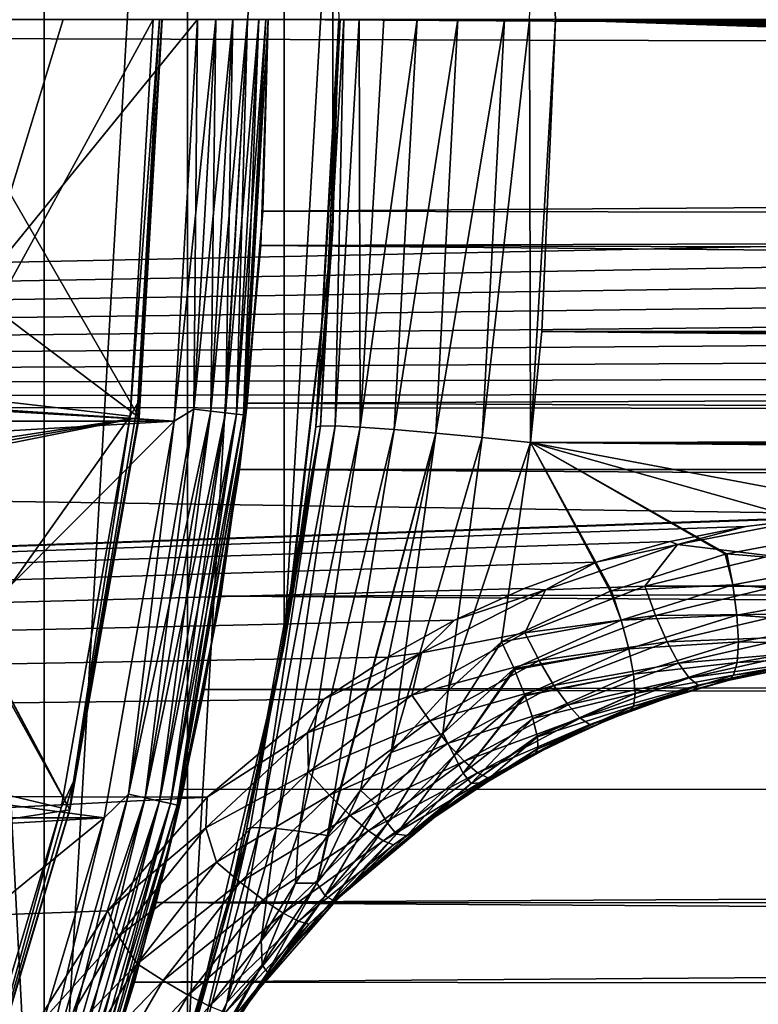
# Model space of a CAD drawing. Header units: metres. Extents: x -26 to 232, y -26 to 26.
# Tile 32 of 55: x 23.24 to 28.47, y -6.97 to 0. Entities that reach past the tile are written whole.
import ezdxf

# ---------------------------------------------------------------- set-up
doc = ezdxf.new("R2010")
doc.units = ezdxf.units.M
doc.layers.add('solid_TOP_LEVER_10_541_022_SW0001', color=7, linetype='CONTINUOUS')

msp = doc.modelspace()

# ---------------------------------------------------------------- linework, layer by layer
at = {"layer": 'solid_TOP_LEVER_10_541_022_SW0001'}
for points in [[(23.414516, 10.100019, 160), (23.414537, -10.099971, 160), (22.889906, 0, 160)], [(23.414516, 10.100019, 160), (24.428711, 7.313555, 160), (23.414537, -10.099971, 160)], [(24.428711, 7.313555, 160), (24.428724, -7.31351, 160), (23.414537, -10.099971, 160)], [(24.428711, 7.313555, 160), (25.112595, 4.428049, 160), (24.428724, -7.31351, 160)], [(25.112595, 4.428049, 160), (25.112604, -4.427989, 160), (24.428724, -7.31351, 160)], [(25.112595, 4.428049, 160), (25.456856, 1.482733, 160), (25.112604, -4.427989, 160)], [(26.937786, 2.205981, 171.563477), (27.033136, -0.001444, 171.537003), (26.850119, -0.000074, 171.483749)], [(93.309105, -0.000147, 187.448456), (27.033136, -0.001444, 171.537003), (26.937786, 2.205981, 171.563477)], [(25.456856, 1.482733, 160), (25.45686, -1.482681, 160), (25.112604, -4.427989, 160)], [(25.5, -0.000072, 169.592422), (25.45686, -1.482681, 160), (25.456856, 1.482733, 160)], [(24.334629, -2.841793), (-24.334637, -2.841726), (-24.5, 0)], [(24.5, 0), (24.334629, -2.841793), (-24.5, 0)], [(22.296558, -2.70728, 157.800003), (24.5, 0, 157.800003), (22.460318, 0, 157.800003)], [(22.406631, -1.55203, 158), (22.460318, 0, 158), (24.08601, -2.815435, 158)], [(22.460318, 0, 158), (24.25, 0, 158), (24.08601, -2.815435, 158)], [(23.54978, -0.000003, 159.202255), (22.889906, 0, 160), (22.735134, -2.657342, 160)], [(23.414537, -10.099971, 160), (22.735134, -2.657342, 160), (22.889906, 0, 160)], [(24.229994, 0, 158.302322), (24.18577, -0.000218, 158.38533), (24.022274, -2.807752, 158.3853)], [(24.077641, -2.712898, 158.302322), (24.229994, 0, 158.302322), (24.022274, -2.807752, 158.3853)], [(24.077641, -2.712898, 158.302322), (24.246338, 0, 158.209763), (24.229994, 0, 158.302322)], [(24.082394, -2.814828, 158.209763), (24.246338, 0, 158.209763), (24.077641, -2.712898, 158.302322)], [(24.082394, -2.814828, 158.209763), (24.08601, -2.815435, 158), (24.25, 0, 158)], [(24.082394, -2.814828, 158.209763), (24.25, 0, 158), (24.246338, 0, 158.209763)], [(24.334637, -2.841734, 157.800003), (24.628904, 0, 157.783096), (24.5, 0, 157.800003)], [(24.474043, -2.757562, 157.783096), (24.628904, 0, 157.783096), (24.334637, -2.841734, 157.800003)], [(24.474043, -2.757562, 157.783096), (24.74966, 0, 157.733215), (24.628904, 0, 157.783096)], [(24.59404, -2.771083, 157.733215), (24.74966, 0, 157.733215), (24.474043, -2.757562, 157.783096)], [(24.62941, 0, 0.017037), (24.474545, -2.757619, 0.017037), (24.5, 0)], [(24.59449, -2.771133, 0.067053), (24.474545, -2.757619, 0.017037), (24.62941, 0, 0.017037)], [(24.59404, -2.771083, 157.733215), (24.853369, 0, 157.653732), (24.74966, 0, 157.733215)], [(24.697096, -2.782694, 157.653732), (24.853369, 0, 157.653732), (24.59404, -2.771083, 157.733215)], [(24.59449, -2.771133, 0.067053), (24.62941, 0, 0.017037), (24.750113, 0, 0.067053)], [(24.59449, -2.771133, 0.067053), (24.750113, 0, 0.067053), (24.697464, -2.782736, 0.146632)], [(24.697096, -2.782694, 157.653732), (24.932947, 0, 157.55011), (24.853369, 0, 157.653732)], [(24.776175, -2.791604, 157.55011), (24.932947, 0, 157.55011), (24.697096, -2.782694, 157.653732)], [(24.697464, -2.782736, 0.146632), (24.853739, 0, 0.146632), (24.776434, -2.791634, 0.25034)], [(24.750113, 0, 0.067053), (24.853739, 0, 0.146632), (24.697464, -2.782736, 0.146632)], [(24.776175, -2.791604, 157.55011), (24.982964, 0, 157.429413), (24.932947, 0, 157.55011)], [(24.776175, -2.791604, 157.55011), (24.825876, -2.797204, 157.429413), (24.982964, 0, 157.429413)], [(24.776434, -2.791634, 0.25034), (24.933208, 0, 0.25034), (24.82601, -2.79722, 0.371096)], [(24.853739, 0, 0.146632), (24.933208, 0, 0.25034), (24.776434, -2.791634, 0.25034)], [(24.825876, -2.797204, 157.429413), (25, 0, 157.300003), (24.982964, 0, 157.429413)], [(24.830959, -2.902322, 157.300003), (25, 0, 157.300003), (24.825876, -2.797204, 157.429413)], [(24.82601, -2.79722, 0.371096), (24.983099, 0, 0.371096), (24.830959, -2.902322, 0.5)], [(24.933208, 0, 0.25034), (24.983099, 0, 0.371096), (24.82601, -2.79722, 0.371096)], [(24.983099, 0, 0.371096), (25, 0, 0.5), (24.830959, -2.902322, 0.5)], [(24.948833, -1.598662, 90.285957), (24.830959, -2.902322, 0.5), (25, 0, 0.5)], [(24.830959, -2.902322, 157.300003), (25, 0, 119.192596), (25, 0, 157.300003)], [(24.948833, -1.598662, 90.285957), (25, 0, 0.5), (25, 0, 90.204865)], [(223.910614, 0, 172.49054), (25, 0, 119.192596), (24.96323, -1.355424, 119.114655)], [(223.941605, -1.827376, 172.374847), (223.910614, 0, 172.49054), (24.96323, -1.355424, 119.114655)], [(201.006302, -1.059538, 137.407181), (25, 0, 90.204865), (200.972366, 0, 137.356522)], [(90.25975, -0.323774, 200.085724), (90.259781, -0.000338, 200.085739), (-24.733442, -0.001404, 172.478348)], [(90.25975, -0.323774, 200.085724), (-24.733442, -0.001404, 172.478348), (-24.583258, -2.711109, 172.510925)], [(22.296558, -2.70728, 157.800003), (24.334637, -2.841734, 157.800003), (24.5, 0, 157.800003)], [(24.18577, -0.000218, 158.38533), (23.54978, -0.000003, 159.202255), (22.735134, -2.657342, 160)], [(24.022274, -2.807752, 158.3853), (24.18577, -0.000218, 158.38533), (22.735134, -2.657342, 160)], [(24.474545, -2.757619, 0.017037), (24.334629, -2.841793), (24.5, 0)], [(24.96323, -1.355424, 119.114655), (25, 0, 119.192596), (24.830959, -2.902322, 157.300003)], [(201.006302, -1.059538, 137.407181), (24.948833, -1.598662, 90.285957), (25, 0, 90.204865)], [(25.409506, -2.146397, 169.621124), (25.5, -0.000072, 169.592422), (25.336489, -2.883121, 169.644302)], [(25.509087, -0.000072, 169.782776), (25.336489, -2.883121, 169.644302), (25.5, -0.000072, 169.592422)], [(25.370157, -2.876513, 170.004486), (25.336489, -2.883121, 169.644302), (25.509087, -0.000072, 169.782776)], [(25.370157, -2.876513, 170.004486), (25.509087, -0.000072, 169.782776), (25.536268, -0.000072, 169.971451)], [(25.370157, -2.876513, 170.004486), (25.536268, -0.000072, 169.971451), (25.474064, -2.876161, 170.368683)], [(25.409506, -2.146397, 169.621124), (25.45686, -1.482681, 160), (25.5, -0.000072, 169.592422)], [(25.474064, -2.876161, 170.368683), (25.536268, -0.000072, 169.971451), (25.643747, -0.000072, 170.336823)], [(25.474064, -2.876161, 170.368683), (25.643747, -0.000072, 170.336823), (25.650173, -2.884587, 170.716232)], [(25.650173, -2.884587, 170.716232), (25.643747, -0.000072, 170.336823), (25.818541, -0.000072, 170.675201)], [(25.650173, -2.884587, 170.716232), (25.818541, -0.000072, 170.675201), (26.054258, -0.000072, 170.974258)], [(25.650173, -2.884587, 170.716232), (26.054258, -0.000072, 170.974258), (25.892504, -2.901819, 171.025909)], [(25.892504, -2.901819, 171.025909), (26.054258, -0.000072, 170.974258), (26.34268, -0.000073, 171.223419)], [(25.892504, -2.901819, 171.025909), (26.34268, -0.000073, 171.223419), (26.187262, -2.926881, 171.279968)], [(26.187262, -2.926881, 171.279968), (26.34268, -0.000073, 171.223419), (26.673077, -0.000074, 171.41333)], [(26.187262, -2.926881, 171.279968), (26.673077, -0.000074, 171.41333), (26.515371, -2.957967, 171.467438)], [(26.515371, -2.957967, 171.467438), (26.673077, -0.000074, 171.41333), (26.850119, -0.000074, 171.483749)], [(26.515371, -2.957967, 171.467438), (26.850119, -0.000074, 171.483749), (26.857475, -2.992172, 171.585678)], [(26.857475, -2.992172, 171.585678), (26.850119, -0.000074, 171.483749), (27.033136, -0.001444, 171.537003)], [(26.937725, -2.206724, 171.563492), (26.857475, -2.992172, 171.585678), (27.033136, -0.001444, 171.537003)], [(92.598, -2.169389, 187.32547), (26.937725, -2.206724, 171.563492), (27.033136, -0.001444, 171.537003)], [(93.293953, -0.33357, 187.445953), (27.033136, -0.001444, 171.537003), (93.309105, -0.000147, 187.448456)], [(93.248718, -0.664002, 187.438431), (27.033136, -0.001444, 171.537003), (93.293953, -0.33357, 187.445953)], [(93.173851, -0.988355, 187.425888), (27.033136, -0.001444, 171.537003), (93.248718, -0.664002, 187.438431)], [(93.070229, -1.303627, 187.40834), (27.033136, -0.001444, 171.537003), (93.173851, -0.988355, 187.425888)], [(92.938797, -1.607295, 187.385757), (27.033136, -0.001444, 171.537003), (93.070229, -1.303627, 187.40834)], [(92.78083, -1.896793, 187.358124), (27.033136, -0.001444, 171.537003), (92.938797, -1.607295, 187.385757)], [(92.598, -2.169389, 187.32547), (27.033136, -0.001444, 171.537003), (92.78083, -1.896793, 187.358124)], [(90.216255, -0.644567, 200.075134), (90.25975, -0.323774, 200.085724), (-24.583258, -2.711109, 172.510925)], [(90.144081, -0.960171, 200.057571), (90.216255, -0.644567, 200.075134), (-24.583258, -2.711109, 172.510925)], [(90.043953, -1.26742, 200.033203), (90.144081, -0.960171, 200.057571), (-24.583258, -2.711109, 172.510925)], [(201.109161, -2.120306, 137.560364), (24.948833, -1.598662, 90.285957), (201.006302, -1.059538, 137.407181)], [(89.916977, -1.563189, 200.002319), (90.043953, -1.26742, 200.033203), (-24.583258, -2.711109, 172.510925)], [(24.852201, -2.71443, 118.87796), (24.96323, -1.355424, 119.114655), (24.830959, -2.902322, 157.300003)], [(223.941605, -1.827376, 172.374847), (24.96323, -1.355424, 119.114655), (24.852201, -2.71443, 118.87796)], [(25.136684, -4.289187, 169.707275), (25.112604, -4.427989, 160), (25.45686, -1.482681, 160)], [(25.336489, -2.883121, 169.644302), (25.136684, -4.289187, 169.707275), (25.45686, -1.482681, 160)], [(25.409506, -2.146397, 169.621124), (25.336489, -2.883121, 169.644302), (25.45686, -1.482681, 160)], [(89.764145, -1.845502, 199.965179), (89.916977, -1.563189, 200.002319), (-24.583258, -2.711109, 172.510925)], [(22.245825, -3.096637, 158), (22.406631, -1.55203, 158), (24.08601, -2.815435, 158)], [(24.948833, -1.598662, 90.285957), (24.796429, -3.183888, 90.530106), (24.830959, -2.902322, 0.5)], [(201.283813, -3.182678, 137.819458), (24.796429, -3.183888, 90.530106), (24.948833, -1.598662, 90.285957)], [(201.283813, -3.182678, 137.819458), (24.948833, -1.598662, 90.285957), (201.109161, -2.120306, 137.560364)], [(89.586502, -2.112373, 199.922028), (89.764145, -1.845502, 199.965179), (-24.583258, -2.711109, 172.510925)], [(224.034073, -3.623476, 172.029739), (223.941605, -1.827376, 172.374847), (24.852201, -2.71443, 118.87796)], [(89.385521, -2.361412, 199.873245), (89.586502, -2.112373, 199.922028), (-24.583258, -2.711109, 172.510925)], [(91.91951, -2.863663, 187.198044), (26.857475, -2.992172, 171.585678), (26.937725, -2.206724, 171.563492)], [(92.39222, -2.422651, 187.287872), (26.937725, -2.206724, 171.563492), (92.598, -2.169389, 187.32547)], [(92.165337, -2.65472, 187.245361), (26.937725, -2.206724, 171.563492), (92.39222, -2.422651, 187.287872)], [(91.91951, -2.863663, 187.198044), (26.937725, -2.206724, 171.563492), (92.165337, -2.65472, 187.245361)], [(89.16304, -2.590314, 199.81929), (89.385521, -2.361412, 199.873245), (-24.583258, -2.711109, 172.510925)], [(88.92099, -2.797037, 199.760651), (89.16304, -2.590314, 199.81929), (-24.583258, -2.711109, 172.510925)], [(29.46504, -3.503232, 185.484436), (-24.583258, -2.711109, 172.510925), (-24.134403, -5.389575, 172.608383)], [(88.92099, -2.797037, 199.760651), (-24.583258, -2.711109, 172.510925), (29.46504, -3.503232, 185.484436)], [(22.296558, -2.70728, 157.800003), (21.807659, -5.37512, 157.800003), (24.334637, -2.841734, 157.800003)], [(23.414537, -10.099971, 160), (22.083633, -12.750022, 160), (22.735134, -2.657342, 160)], [(24.022274, -2.807752, 158.3853), (22.735134, -2.657342, 160), (22.272903, -5.278783, 160)], [(24.077641, -2.712898, 158.302322), (24.022274, -2.807752, 158.3853), (23.622498, -5.391681, 158.302322)], [(24.082394, -2.814828, 158.209763), (24.077641, -2.712898, 158.302322), (23.622498, -5.391681, 158.302322)], [(24.664825, -4.079998, 118.473656), (24.852201, -2.71443, 118.87796), (24.830959, -2.902322, 157.300003)], [(224.034073, -3.623476, 172.029739), (24.852201, -2.71443, 118.87796), (24.664825, -4.079998, 118.473656)], [(24.011406, -5.480447, 157.783096), (24.474043, -2.757562, 157.783096), (24.334637, -2.841734, 157.800003)], [(24.59404, -2.771083, 157.733215), (24.474043, -2.757562, 157.783096), (24.011406, -5.480447, 157.783096)], [(24.129135, -5.507318, 157.733215), (24.59404, -2.771083, 157.733215), (24.011406, -5.480447, 157.783096)], [(24.474545, -2.757619, 0.017037), (24.011898, -5.480559, 0.017037), (24.334629, -2.841793)], [(24.129576, -5.507418, 0.067053), (24.011898, -5.480559, 0.017037), (24.474545, -2.757619, 0.017037)], [(24.697096, -2.782694, 157.653732), (24.59404, -2.771083, 157.733215), (24.129135, -5.507318, 157.733215)], [(24.230242, -5.530395, 157.653732), (24.697096, -2.782694, 157.653732), (24.129135, -5.507318, 157.733215)], [(24.129576, -5.507418, 0.067053), (24.474545, -2.757619, 0.017037), (24.59449, -2.771133, 0.067053)], [(24.129576, -5.507418, 0.067053), (24.59449, -2.771133, 0.067053), (24.230604, -5.530477, 0.146632)], [(24.776175, -2.791604, 157.55011), (24.697096, -2.782694, 157.653732), (24.230242, -5.530395, 157.653732)], [(24.59449, -2.771133, 0.067053), (24.697464, -2.782736, 0.146632), (24.230604, -5.530477, 0.146632)], [(24.230604, -5.530477, 0.146632), (24.697464, -2.782736, 0.146632), (24.308081, -5.548161, 0.25034)], [(24.697464, -2.782736, 0.146632), (24.776434, -2.791634, 0.25034), (24.308081, -5.548161, 0.25034)], [(24.334629, -2.841793), (-23.840124, -5.647869), (-24.334637, -2.841726)], [(24.334629, -2.841793), (23.840109, -5.647933), (-23.840124, -5.647869)], [(21.807659, -5.37512, 157.800003), (23.840084, -5.648039, 157.800003), (24.334637, -2.841734, 157.800003)], [(22.281727, -3.132652, 158), (22.245825, -3.096637, 158), (24.08601, -2.815435, 158)], [(23.533901, -5.577506, 158.3853), (24.022274, -2.807752, 158.3853), (22.272903, -5.278783, 160)], [(22.309059, -3.170802, 158), (22.281727, -3.132652, 158), (24.08601, -2.815435, 158)], [(22.309059, -3.170802, 158), (24.08601, -2.815435, 158), (23.596279, -5.592676, 158)], [(23.622498, -5.391681, 158.302322), (24.022274, -2.807752, 158.3853), (23.533901, -5.577506, 158.3853)], [(23.592775, -5.591589, 158.209763), (24.08601, -2.815435, 158), (24.082394, -2.814828, 158.209763)], [(23.592775, -5.591589, 158.209763), (24.082394, -2.814828, 158.209763), (23.622498, -5.391681, 158.302322)], [(23.592775, -5.591589, 158.209763), (23.596279, -5.592676, 158), (24.08601, -2.815435, 158)], [(24.011406, -5.480447, 157.783096), (24.334637, -2.841734, 157.800003), (23.840084, -5.648039, 157.800003)], [(24.011898, -5.480559, 0.017037), (23.840109, -5.647933), (24.334629, -2.841793)], [(24.307827, -5.548103, 157.55011), (24.776175, -2.791604, 157.55011), (24.230242, -5.530395, 157.653732)], [(24.307827, -5.548103, 157.55011), (24.825876, -2.797204, 157.429413), (24.776175, -2.791604, 157.55011)], [(24.307827, -5.548103, 157.55011), (24.356588, -5.559232, 157.429413), (24.825876, -2.797204, 157.429413)], [(24.308081, -5.548161, 0.25034), (24.776434, -2.791634, 0.25034), (24.35672, -5.559262, 0.371096)], [(24.830959, -2.902322, 157.300003), (24.825876, -2.797204, 157.429413), (24.356588, -5.559232, 157.429413)], [(24.776434, -2.791634, 0.25034), (24.82601, -2.79722, 0.371096), (24.35672, -5.559262, 0.371096)], [(24.35672, -5.559262, 0.371096), (24.82601, -2.79722, 0.371096), (24.830959, -2.902322, 0.5)], [(24.35672, -5.559262, 0.371096), (24.830959, -2.902322, 0.5), (24.326122, -5.765396, 0.5)], [(24.546564, -4.739856, 90.939308), (24.326122, -5.765396, 0.5), (24.830959, -2.902322, 0.5)], [(24.326122, -5.765395, 157.300003), (24.830959, -2.902322, 157.300003), (24.356588, -5.559232, 157.429413)], [(24.664825, -4.079998, 118.473656), (24.830959, -2.902322, 157.300003), (24.326122, -5.765395, 157.300003)], [(24.796429, -3.183888, 90.530106), (24.546564, -4.739856, 90.939308), (24.830959, -2.902322, 0.5)], [(25.370157, -2.876513, 170.004486), (24.847338, -5.732349, 169.797287), (25.136684, -4.289187, 169.707275)], [(25.370157, -2.876513, 170.004486), (24.871778, -5.720599, 170.087112), (24.847338, -5.732349, 169.797287)], [(25.370157, -2.876513, 170.004486), (24.940851, -5.717068, 170.381927), (24.871778, -5.720599, 170.087112)], [(25.474064, -2.876161, 170.368683), (25.056314, -5.724603, 170.67128), (24.940851, -5.717068, 170.381927)], [(25.370157, -2.876513, 170.004486), (25.474064, -2.876161, 170.368683), (24.940851, -5.717068, 170.381927)], [(25.474064, -2.876161, 170.368683), (25.650173, -2.884587, 170.716232), (25.056314, -5.724603, 170.67128)], [(25.650173, -2.884587, 170.716232), (25.217039, -5.743697, 170.943756), (25.056314, -5.724603, 170.67128)], [(25.370157, -2.876513, 170.004486), (25.136684, -4.289187, 169.707275), (25.336489, -2.883121, 169.644302)], [(25.650173, -2.884587, 170.716232), (25.892504, -2.901819, 171.025909), (25.217039, -5.743697, 170.943756)], [(25.892504, -2.901819, 171.025909), (25.418802, -5.773079, 171.188614), (25.217039, -5.743697, 170.943756)], [(25.892504, -2.901819, 171.025909), (26.187262, -2.926881, 171.279968), (25.418802, -5.773079, 171.188614)], [(91.65728, -3.047692, 187.146133), (26.857475, -2.992172, 171.585678), (91.91951, -2.863663, 187.198044)], [(26.187262, -2.926881, 171.279968), (25.428579, -5.75914, 171.194168), (25.418802, -5.773079, 171.188614)], [(26.187262, -2.926881, 171.279968), (25.654171, -5.452856, 171.313477), (25.428579, -5.75914, 171.194168)], [(26.187262, -2.926881, 171.279968), (25.870037, -5.186018, 171.41217), (25.654171, -5.452856, 171.313477)], [(26.187262, -2.926881, 171.279968), (26.515371, -2.957967, 171.467438), (25.870037, -5.186018, 171.41217)], [(26.515371, -2.957967, 171.467438), (26.274481, -4.748019, 171.556381), (25.870037, -5.186018, 171.41217)], [(26.515371, -2.957967, 171.467438), (26.857475, -2.992172, 171.585678), (26.274481, -4.748019, 171.556381)], [(26.857475, -2.992172, 171.585678), (26.65151, -4.402557, 171.642242), (26.274481, -4.748019, 171.556381)], [(27.419195, -4.046009, 171.795898), (26.65151, -4.402557, 171.642242), (26.857475, -2.992172, 171.585678)], [(90.183556, -3.555815, 186.826416), (89.876442, -3.570387, 186.753738), (26.857475, -2.992172, 171.585678)], [(29.931351, -3.570387, 172.362198), (26.857475, -2.992172, 171.585678), (89.876442, -3.570387, 186.753738)], [(91.381317, -3.205294, 187.08989), (26.857475, -2.992172, 171.585678), (91.65728, -3.047692, 187.146133)], [(91.093742, -3.335677, 187.02951), (26.857475, -2.992172, 171.585678), (91.381317, -3.205294, 187.08989)], [(90.796371, -3.438107, 186.965179), (26.857475, -2.992172, 171.585678), (91.093742, -3.335677, 187.02951)], [(90.491661, -3.511751, 186.897217), (26.857475, -2.992172, 171.585678), (90.796371, -3.438107, 186.965179)], [(90.183556, -3.555815, 186.826416), (26.857475, -2.992172, 171.585678), (90.491661, -3.511751, 186.897217)], [(27.430601, -4.041547, 171.798279), (27.419195, -4.046009, 171.795898), (26.857475, -2.992172, 171.585678)], [(28.234953, -3.783233, 171.97084), (27.430601, -4.041547, 171.798279), (26.857475, -2.992172, 171.585678)], [(28.246296, -3.780353, 171.973343), (28.234953, -3.783233, 171.97084), (26.857475, -2.992172, 171.585678)], [(29.084152, -3.622876, 172.162643), (28.246296, -3.780353, 171.973343), (26.857475, -2.992172, 171.585678)], [(29.931351, -3.570387, 172.362198), (29.084152, -3.622876, 172.162643), (26.857475, -2.992172, 171.585678)], [(22.340084, -3.250386, 158), (22.309059, -3.170802, 158), (23.596279, -5.592676, 158)], [(201.535217, -4.246018, 138.190002), (24.546564, -4.739856, 90.939308), (24.796429, -3.183888, 90.530106)], [(201.535217, -4.246018, 138.190002), (24.796429, -3.183888, 90.530106), (201.283813, -3.182678, 137.819458)], [(22.342123, -3.331593, 158), (22.340084, -3.250386, 158), (23.596279, -5.592676, 158)], [(21.814257, -5.865847, 158), (22.342123, -3.331593, 158), (23.596279, -5.592676, 158)], [(29.46504, -3.503232, 185.484436), (-24.134403, -5.389575, 172.608383), (28.922853, -3.524325, 185.354202)], [(28.922853, -3.524325, 185.354202), (-24.134403, -5.389575, 172.608383), (28.867628, -3.528836, 185.340927)], [(28.867628, -3.528836, 185.340927), (-24.134403, -5.389575, 172.608383), (28.381409, -3.587701, 185.223999)], [(27.895838, -3.71498, 185.10643), (28.867628, -3.528836, 185.340927), (28.381409, -3.587701, 185.223999)], [(28.556225, -3.794911, 185.237778), (28.867628, -3.528836, 185.340927), (27.895838, -3.71498, 185.10643)], [(28.381409, -3.587701, 185.223999), (-24.134403, -5.389575, 172.608383), (27.845995, -3.693216, 185.095093)], [(27.895838, -3.71498, 185.10643), (28.381409, -3.587701, 185.223999), (27.845995, -3.693216, 185.095093)], [(224.186432, -5.357576, 171.461151), (224.034073, -3.623476, 172.029739), (24.664825, -4.079998, 118.473656)], [(29.100618, -3.850456, 172.211411), (28.246296, -3.780353, 171.973343), (29.084152, -3.622876, 172.162643)], [(27.845995, -3.693216, 185.095093), (-24.134403, -5.389575, 172.608383), (27.321554, -3.839799, 184.968658)], [(26.96266, -4.034921, 184.879654), (27.895838, -3.71498, 185.10643), (27.321554, -3.839799, 184.968658)], [(27.666315, -4.009159, 185.015564), (27.895838, -3.71498, 185.10643), (26.96266, -4.034921, 184.879654)], [(27.895838, -3.71498, 185.10643), (27.845995, -3.693216, 185.095093), (27.321554, -3.839799, 184.968658)], [(27.666315, -4.009159, 185.015564), (28.556225, -3.794911, 185.237778), (27.895838, -3.71498, 185.10643)], [(28.288763, -3.999999, 172.02774), (27.430601, -4.041547, 171.798279), (28.234953, -3.783233, 171.97084)], [(28.602674, -4.010772, 185.16687), (28.556225, -3.794911, 185.237778), (27.666315, -4.009159, 185.015564)], [(28.288763, -3.999999, 172.02774), (28.234953, -3.783233, 171.97084), (28.246296, -3.780353, 171.973343)], [(29.100618, -3.850456, 172.211411), (28.288763, -3.999999, 172.02774), (28.246296, -3.780353, 171.973343)], [(27.321554, -3.839799, 184.968658), (-24.134403, -5.389575, 172.608383), (26.811865, -4.026022, 184.845596)], [(26.96266, -4.034921, 184.879654), (27.321554, -3.839799, 184.968658), (26.811865, -4.026022, 184.845596)], [(29.100618, -3.850456, 172.211411), (29.103245, -4.073943, 172.317947), (28.288763, -3.999999, 172.02774)], [(26.811865, -4.026022, 184.845596), (-24.134403, -5.389575, 172.608383), (26.319548, -4.250477, 184.726517)], [(26.084858, -4.481846, 184.664658), (26.96266, -4.034921, 184.879654), (26.319548, -4.250477, 184.726517)], [(26.815292, -4.34016, 184.801529), (26.96266, -4.034921, 184.879654), (26.084858, -4.481846, 184.664658)], [(26.96266, -4.034921, 184.879654), (26.811865, -4.026022, 184.845596), (26.319548, -4.250477, 184.726517)], [(26.815292, -4.34016, 184.801529), (27.666315, -4.009159, 185.015564), (26.96266, -4.034921, 184.879654)], [(27.741102, -4.216877, 184.944565), (27.666315, -4.009159, 185.015564), (26.815292, -4.34016, 184.801529)], [(28.288763, -3.999999, 172.02774), (27.497898, -4.249939, 171.858154), (27.430601, -4.041547, 171.798279)], [(28.288763, -3.999999, 172.02774), (28.317736, -4.214987, 172.137894), (27.497898, -4.249939, 171.858154)], [(27.741102, -4.216877, 184.944565), (28.602674, -4.010772, 185.16687), (27.666315, -4.009159, 185.015564)], [(28.658916, -4.207647, 185.04451), (28.602674, -4.010772, 185.16687), (27.741102, -4.216877, 184.944565)], [(29.103245, -4.073943, 172.317947), (28.317736, -4.214987, 172.137894), (28.288763, -3.999999, 172.02774)], [(24.399183, -5.447924, 117.889214), (24.664825, -4.079998, 118.473656), (24.326122, -5.765395, 157.300003)], [(224.186432, -5.357576, 171.461151), (24.664825, -4.079998, 118.473656), (24.399183, -5.447924, 117.889214)], [(27.497898, -4.249939, 171.858154), (26.65151, -4.402557, 171.642242), (27.419195, -4.046009, 171.795898)], [(27.497898, -4.249939, 171.858154), (27.419195, -4.046009, 171.795898), (27.430601, -4.041547, 171.798279)], [(29.103245, -4.073943, 172.317947), (29.0898, -4.270619, 172.479904), (28.317736, -4.214987, 172.137894)], [(201.87001, -5.307137, 138.678818), (24.546564, -4.739856, 90.939308), (201.535217, -4.246018, 138.190002)], [(26.916862, -4.536122, 184.730377), (27.741102, -4.216877, 184.944565), (26.815292, -4.34016, 184.801529)], [(27.822744, -4.40454, 184.822037), (27.741102, -4.216877, 184.944565), (26.916862, -4.536122, 184.730377)], [(28.317736, -4.214987, 172.137894), (27.551907, -4.453106, 171.97171), (27.497898, -4.249939, 171.858154)], [(28.317736, -4.214987, 172.137894), (28.328737, -4.404333, 172.300583), (27.551907, -4.453106, 171.97171)], [(27.822744, -4.40454, 184.822037), (28.658916, -4.207647, 185.04451), (27.741102, -4.216877, 184.944565)], [(28.72057, -4.367916, 184.878937), (28.658916, -4.207647, 185.04451), (27.822744, -4.40454, 184.822037)], [(29.0898, -4.270619, 172.479904), (28.328737, -4.404333, 172.300583), (28.317736, -4.214987, 172.137894)], [(26.319548, -4.250477, 184.726517), (-24.134403, -5.389575, 172.608383), (25.846003, -4.512294, 184.61174)], [(25.136684, -4.289187, 169.707275), (24.847338, -5.732349, 169.797287), (25.112604, -4.427989, 160)], [(26.084858, -4.481846, 184.664658), (26.319548, -4.250477, 184.726517), (25.846003, -4.512294, 184.61174)], [(27.497898, -4.249939, 171.858154), (26.74032, -4.59322, 171.705551), (26.65151, -4.402557, 171.642242)], [(27.497898, -4.249939, 171.858154), (27.551907, -4.453106, 171.97171), (26.74032, -4.59322, 171.705551)], [(29.0898, -4.270619, 172.479904), (29.060904, -4.420228, 172.683853), (28.328737, -4.404333, 172.300583)], [(26.017237, -4.781631, 184.599243), (26.815292, -4.34016, 184.801529), (26.084858, -4.481846, 184.664658)], [(26.916862, -4.536122, 184.730377), (26.815292, -4.34016, 184.801529), (26.017237, -4.781631, 184.599243)], [(27.904562, -4.555268, 184.656235), (28.72057, -4.367916, 184.878937), (27.822744, -4.40454, 184.822037)], [(28.782368, -4.479948, 184.685455), (28.72057, -4.367916, 184.878937), (27.904562, -4.555268, 184.656235)], [(24.680578, -6.412417, 169.848526), (24.428724, -7.31351, 160), (25.112604, -4.427989, 160)], [(24.847338, -5.732349, 169.797287), (24.680578, -6.412417, 169.848526), (25.112604, -4.427989, 160)], [(26.236374, -5.051706, 171.612671), (26.274481, -4.748019, 171.556381), (26.65151, -4.402557, 171.642242)], [(26.74032, -4.59322, 171.705551), (26.236374, -5.051706, 171.612671), (26.65151, -4.402557, 171.642242)], [(27.551907, -4.453106, 171.97171), (26.744246, -4.602144, 171.709732), (26.74032, -4.59322, 171.705551)], [(27.551907, -4.453106, 171.97171), (26.817362, -4.78002, 171.819901), (26.744246, -4.602144, 171.709732)], [(27.551907, -4.453106, 171.97171), (27.58625, -4.631987, 172.134995), (26.817362, -4.78002, 171.819901)], [(27.022047, -4.711484, 184.60759), (27.822744, -4.40454, 184.822037), (26.916862, -4.536122, 184.730377)], [(27.904562, -4.555268, 184.656235), (27.822744, -4.40454, 184.822037), (27.022047, -4.711484, 184.60759)], [(28.328737, -4.404333, 172.300583), (27.58625, -4.631987, 172.134995), (27.551907, -4.453106, 171.97171)], [(28.328737, -4.404333, 172.300583), (28.320135, -4.549566, 172.502457), (27.58625, -4.631987, 172.134995)], [(29.060904, -4.420228, 172.683853), (28.320135, -4.549566, 172.502457), (28.328737, -4.404333, 172.300583)], [(29.060904, -4.420228, 172.683853), (29.020042, -4.511381, 172.908768), (28.320135, -4.549566, 172.502457)], [(25.846003, -4.512294, 184.61174), (-24.134403, -5.389575, 172.608383), (25.39378, -4.810176, 184.501862)], [(25.278784, -5.046937, 184.465485), (26.084858, -4.481846, 184.664658), (25.39378, -4.810176, 184.501862)], [(26.017237, -4.781631, 184.599243), (26.084858, -4.481846, 184.664658), (25.278784, -5.046937, 184.465485)], [(26.084858, -4.481846, 184.664658), (25.846003, -4.512294, 184.61174), (25.39378, -4.810176, 184.501862)], [(27.979855, -4.658225, 184.462494), (28.782368, -4.479948, 184.685455), (27.904562, -4.555268, 184.656235)], [(27.979855, -4.658225, 184.462494), (28.839556, -4.54069, 184.482086), (28.782368, -4.479948, 184.685455)], [(29.020042, -4.511381, 172.908768), (28.971981, -4.544147, 173.132431), (28.293785, -4.64031, 172.723511)], [(29.020042, -4.511381, 172.908768), (28.293785, -4.64031, 172.723511), (28.320135, -4.549566, 172.502457)], [(26.143629, -4.962499, 184.527893), (26.916862, -4.536122, 184.730377), (26.017237, -4.781631, 184.599243)], [(27.022047, -4.711484, 184.60759), (26.916862, -4.536122, 184.730377), (26.143629, -4.962499, 184.527893)], [(26.316801, -5.20845, 171.758347), (26.236374, -5.051706, 171.612671), (26.74032, -4.59322, 171.705551)], [(26.744246, -4.602144, 171.709732), (26.316801, -5.20845, 171.758347), (26.74032, -4.59322, 171.705551)], [(27.122023, -4.850394, 184.441422), (27.904562, -4.555268, 184.656235), (27.022047, -4.711484, 184.60759)], [(27.979855, -4.658225, 184.462494), (27.904562, -4.555268, 184.656235), (27.122023, -4.850394, 184.441422)], [(28.320135, -4.549566, 172.502457), (27.597366, -4.770065, 172.334824), (27.58625, -4.631987, 172.134995)], [(28.320135, -4.549566, 172.502457), (28.293785, -4.64031, 172.723511), (27.597366, -4.770065, 172.334824)], [(27.979855, -4.658225, 184.462494), (28.043596, -4.710999, 184.25885), (28.839556, -4.54069, 184.482086)], [(28.839556, -4.54069, 184.482086), (28.043596, -4.710999, 184.25885), (28.764229, -4.573183, 184.250107)], [(28.043596, -4.710999, 184.25885), (28.304787, -4.664111, 184.121048), (28.764229, -4.573183, 184.250107)], [(28.254177, -4.676429, 172.942993), (28.718475, -4.580576, 173.064575), (28.304787, -4.664111, 184.121048)], [(28.293785, -4.64031, 172.723511), (28.718475, -4.580576, 173.064575), (28.254177, -4.676429, 172.942993)], [(28.293785, -4.64031, 172.723511), (28.971981, -4.544147, 173.132431), (28.718475, -4.580576, 173.064575)], [(28.718475, -4.580576, 173.064575), (28.764229, -4.573183, 184.250107), (28.304787, -4.664111, 184.121048)], [(26.744246, -4.602144, 171.709732), (26.817362, -4.78002, 171.819901), (26.316801, -5.20845, 171.758347)], [(27.58625, -4.631987, 172.134995), (26.819813, -4.786488, 171.824966), (26.817362, -4.78002, 171.819901)], [(27.58625, -4.631987, 172.134995), (26.874176, -4.946002, 171.981964), (26.819813, -4.786488, 171.824966)], [(27.58625, -4.631987, 172.134995), (27.597366, -4.770065, 172.334824), (26.874176, -4.946002, 171.981964)], [(27.208818, -4.942963, 184.247238), (27.979855, -4.658225, 184.462494), (27.122023, -4.850394, 184.441422)], [(27.208818, -4.942963, 184.247238), (28.043596, -4.710999, 184.25885), (27.979855, -4.658225, 184.462494)], [(28.293785, -4.64031, 172.723511), (28.254177, -4.676429, 172.942993), (27.585691, -4.858099, 172.552155)], [(28.293785, -4.64031, 172.723511), (27.585691, -4.858099, 172.552155), (27.597366, -4.770065, 172.334824)], [(28.254177, -4.676429, 172.942993), (28.304787, -4.664111, 184.121048), (27.854548, -4.790369, 183.994415)], [(28.043596, -4.710999, 184.25885), (27.854548, -4.790369, 183.994415), (28.304787, -4.664111, 184.121048)], [(26.270203, -5.122831, 184.404739), (27.022047, -4.711484, 184.60759), (26.143629, -4.962499, 184.527893)], [(27.122023, -4.850394, 184.441422), (27.022047, -4.711484, 184.60759), (26.270203, -5.122831, 184.404739)], [(27.208818, -4.942963, 184.247238), (27.277292, -4.987412, 184.043152), (28.043596, -4.710999, 184.25885)], [(28.043596, -4.710999, 184.25885), (27.277292, -4.987412, 184.043152), (27.854548, -4.790369, 183.994415)], [(27.585691, -4.858099, 172.552155), (28.254177, -4.676429, 172.942993), (28.239548, -4.680077, 172.939224)], [(27.585691, -4.858099, 172.552155), (28.239548, -4.680077, 172.939224), (27.772608, -4.817483, 172.82103)], [(27.772608, -4.817483, 172.82103), (28.239548, -4.680077, 172.939224), (27.854548, -4.790369, 183.994415)], [(28.239548, -4.680077, 172.939224), (28.254177, -4.676429, 172.942993), (27.854548, -4.790369, 183.994415)], [(24.546564, -4.739856, 90.939308), (24.206926, -6.246978, 91.515266), (24.326122, -5.765396, 0.5)], [(201.87001, -5.307137, 138.678818), (24.206926, -6.246978, 91.515266), (24.546564, -4.739856, 90.939308)], [(25.285812, -5.325717, 184.412186), (26.017237, -4.781631, 184.599243), (25.278784, -5.046937, 184.465485)], [(26.143629, -4.962499, 184.527893), (26.017237, -4.781631, 184.599243), (25.285812, -5.325717, 184.412186)], [(26.236374, -5.051706, 171.612671), (25.870037, -5.186018, 171.41217), (26.274481, -4.748019, 171.556381)], [(26.380995, -5.332935, 171.945496), (26.316801, -5.20845, 171.758347), (26.817362, -4.78002, 171.819901)], [(26.819813, -4.786488, 171.824966), (26.380995, -5.332935, 171.945496), (26.817362, -4.78002, 171.819901)], [(26.819813, -4.786488, 171.824966), (26.874176, -4.946002, 171.981964), (26.380995, -5.332935, 171.945496)], [(27.597366, -4.770065, 172.334824), (26.904364, -5.071949, 172.172058), (26.874176, -4.946002, 171.981964)], [(27.597366, -4.770065, 172.334824), (26.905018, -5.076033, 172.179901), (26.904364, -5.071949, 172.172058)], [(27.597366, -4.770065, 172.334824), (27.585691, -4.858099, 172.552155), (26.905018, -5.076033, 172.179901)], [(27.277292, -4.987412, 184.043152), (27.416307, -4.950976, 183.870972), (27.854548, -4.790369, 183.994415)], [(27.772608, -4.817483, 172.82103), (27.854548, -4.790369, 183.994415), (27.416307, -4.950976, 183.870972)], [(25.39378, -4.810176, 184.501862), (-24.134403, -5.389575, 172.608383), (24.569145, -5.502078, 184.300491)], [(25.278784, -5.046937, 184.465485), (25.39378, -4.810176, 184.501862), (24.569145, -5.502078, 184.300491)], [(26.386166, -5.248059, 184.238083), (27.122023, -4.850394, 184.441422), (26.270203, -5.122831, 184.404739)], [(27.208818, -4.942963, 184.247238), (27.122023, -4.850394, 184.441422), (26.386166, -5.248059, 184.238083)], [(27.585691, -4.858099, 172.552155), (26.908859, -5.15793, 172.385498), (26.905018, -5.076033, 172.179901)], [(27.585691, -4.858099, 172.552155), (26.908426, -5.160912, 172.395966), (26.908859, -5.15793, 172.385498)], [(27.585691, -4.858099, 172.552155), (27.554691, -4.89606, 172.767456), (26.908426, -5.160912, 172.395966)], [(27.554691, -4.89606, 172.767456), (27.772608, -4.817483, 172.82103), (27.416307, -4.950976, 183.870972)], [(27.585691, -4.858099, 172.552155), (27.772608, -4.817483, 172.82103), (27.554691, -4.89606, 172.767456)], [(26.437193, -5.40595, 172.161026), (26.380995, -5.332935, 171.945496), (26.874176, -4.946002, 171.981964)], [(26.482452, -5.32936, 184.043335), (27.208818, -4.942963, 184.247238), (26.386166, -5.248059, 184.238083)], [(26.904364, -5.071949, 172.172058), (26.437193, -5.40595, 172.161026), (26.874176, -4.946002, 171.981964)], [(26.482452, -5.32936, 184.043335), (27.277292, -4.987412, 184.043152), (27.208818, -4.942963, 184.247238)], [(27.320869, -4.991194, 172.711212), (26.908426, -5.160912, 172.395966), (27.554691, -4.89606, 172.767456)], [(27.320869, -4.991194, 172.711212), (27.554691, -4.89606, 172.767456), (27.416307, -4.950976, 183.870972)], [(25.434692, -5.488467, 184.340591), (26.143629, -4.962499, 184.527893), (25.285812, -5.325717, 184.412186)], [(26.270203, -5.122831, 184.404739), (26.143629, -4.962499, 184.527893), (25.434692, -5.488467, 184.340591)], [(26.482452, -5.32936, 184.043335), (26.553942, -5.365544, 183.838654), (27.277292, -4.987412, 184.043152)], [(27.277292, -4.987412, 184.043152), (26.553942, -5.365544, 183.838654), (26.992887, -5.144653, 183.75148)], [(27.320869, -4.991194, 172.711212), (26.887384, -5.199272, 172.610931), (26.908426, -5.160912, 172.395966)], [(27.320869, -4.991194, 172.711212), (26.992887, -5.144653, 183.75148), (26.887384, -5.199272, 172.610931)], [(27.320869, -4.991194, 172.711212), (27.416307, -4.950976, 183.870972), (26.992887, -5.144653, 183.75148)], [(27.277292, -4.987412, 184.043152), (26.992887, -5.144653, 183.75148), (27.416307, -4.950976, 183.870972)], [(24.559649, -5.719372, 184.285904), (25.278784, -5.046937, 184.465485), (24.569145, -5.502078, 184.300491)], [(25.285812, -5.325717, 184.412186), (25.278784, -5.046937, 184.465485), (24.559649, -5.719372, 184.285904)], [(26.236374, -5.051706, 171.612671), (25.771282, -5.562994, 171.458786), (25.870037, -5.186018, 171.41217)], [(25.844305, -5.686824, 171.634659), (25.771282, -5.562994, 171.458786), (26.236374, -5.051706, 171.612671)], [(26.316801, -5.20845, 171.758347), (25.844305, -5.686824, 171.634659), (26.236374, -5.051706, 171.612671)], [(26.904364, -5.071949, 172.172058), (26.905018, -5.076033, 172.179901), (26.437193, -5.40595, 172.161026)], [(26.528397, -5.398169, 172.389664), (26.437193, -5.40595, 172.161026), (26.905018, -5.076033, 172.179901)], [(26.908859, -5.15793, 172.385498), (26.528397, -5.398169, 172.389664), (26.905018, -5.076033, 172.179901)], [(25.580259, -5.631412, 184.21701), (26.270203, -5.122831, 184.404739), (25.434692, -5.488467, 184.340591)], [(26.386166, -5.248059, 184.238083), (26.270203, -5.122831, 184.404739), (25.580259, -5.631412, 184.21701)], [(26.553942, -5.365544, 183.838654), (26.58699, -5.369833, 183.636703), (26.992887, -5.144653, 183.75148)], [(26.992887, -5.144653, 183.75148), (26.58699, -5.369833, 183.636703), (26.887384, -5.199272, 172.610931)], [(25.771282, -5.562994, 171.458786), (25.654171, -5.452856, 171.313477), (25.870037, -5.186018, 171.41217)], [(25.907381, -5.76491, 171.847961), (25.844305, -5.686824, 171.634659), (26.316801, -5.20845, 171.758347)], [(26.380995, -5.332935, 171.945496), (25.907381, -5.76491, 171.847961), (26.316801, -5.20845, 171.758347)], [(26.47983, -5.436379, 172.489014), (26.528397, -5.398169, 172.389664), (26.908426, -5.160912, 172.395966)], [(26.887384, -5.199272, 172.610931), (26.47983, -5.436379, 172.489014), (26.908426, -5.160912, 172.395966)], [(26.58699, -5.369833, 183.636703), (26.47983, -5.436379, 172.489014), (26.887384, -5.199272, 172.610931)], [(26.908859, -5.15793, 172.385498), (26.908426, -5.160912, 172.395966), (26.528397, -5.398169, 172.389664)], [(22.727266, -8.27191, 158.3853), (23.533901, -5.577506, 158.3853), (22.272903, -5.278783, 160)], [(25.709944, -5.741499, 184.049774), (26.386166, -5.248059, 184.238083), (25.580259, -5.631412, 184.21701)], [(26.482452, -5.32936, 184.043335), (26.386166, -5.248059, 184.238083), (25.709944, -5.741499, 184.049774)], [(224.186432, -5.357576, 171.461151), (24.399183, -5.447924, 117.889214), (24.053988, -6.812173, 117.10759)], [(224.396057, -7.000008, 170.678802), (224.186432, -5.357576, 171.461151), (24.053988, -6.812173, 117.10759)], [(202.296646, -6.360084, 139.29332), (24.206926, -6.246978, 91.515266), (201.87001, -5.307137, 138.678818)], [(24.633654, -5.962907, 184.243622), (25.285812, -5.325717, 184.412186), (24.559649, -5.719372, 184.285904)], [(25.434692, -5.488467, 184.340591), (25.285812, -5.325717, 184.412186), (24.633654, -5.962907, 184.243622)], [(25.813778, -5.811054, 183.854355), (26.482452, -5.32936, 184.043335), (25.709944, -5.741499, 184.049774)], [(25.813778, -5.811054, 183.854355), (26.553942, -5.365544, 183.838654), (26.482452, -5.32936, 184.043335)], [(25.982592, -5.772847, 172.087402), (25.907381, -5.76491, 171.847961), (26.380995, -5.332935, 171.945496)], [(26.437193, -5.40595, 172.161026), (25.982592, -5.772847, 172.087402), (26.380995, -5.332935, 171.945496)], [(24.569145, -5.502078, 184.300491), (-24.134403, -5.389575, 172.608383), (-23.391724, -8.003867, 172.770081)], [(21.807659, -5.37512, 157.800003), (21.000765, -7.964533, 157.800003), (23.840084, -5.648039, 157.800003)], [(23.622498, -5.391681, 158.302322), (23.533901, -5.577506, 158.3853), (22.870287, -8.00266, 158.302322)], [(23.592775, -5.591589, 158.209763), (23.622498, -5.391681, 158.302322), (22.870287, -8.00266, 158.302322)], [(25.813778, -5.811054, 183.854355), (25.886766, -5.839395, 183.648972), (26.553942, -5.365544, 183.838654)], [(26.553942, -5.365544, 183.838654), (25.886766, -5.839395, 183.648972), (26.58699, -5.369833, 183.636703)], [(25.886766, -5.839395, 183.648972), (26.200823, -5.624924, 183.527222), (26.58699, -5.369833, 183.636703)], [(26.054037, -5.73366, 172.295166), (25.982592, -5.772847, 172.087402), (26.437193, -5.40595, 172.161026)], [(26.160946, -5.653783, 172.350418), (26.054037, -5.73366, 172.295166), (26.437193, -5.40595, 172.161026)], [(26.528397, -5.398169, 172.389664), (26.160946, -5.653783, 172.350418), (26.437193, -5.40595, 172.161026)], [(26.47983, -5.436379, 172.489014), (26.160946, -5.653783, 172.350418), (26.528397, -5.398169, 172.389664)], [(26.58699, -5.369833, 183.636703), (26.200823, -5.624924, 183.527222), (26.47983, -5.436379, 172.489014)], [(24.569145, -5.502078, 184.300491), (-23.391724, -8.003867, 172.770081), (23.864853, -6.306073, 184.126907)], [(23.246811, -8.134411, 157.783096), (24.011406, -5.480447, 157.783096), (23.840084, -5.648039, 157.800003)], [(24.129135, -5.507318, 157.733215), (24.011406, -5.480447, 157.783096), (23.246811, -8.134411, 157.783096)], [(24.011898, -5.480559, 0.017037), (23.24729, -8.134579, 0.017037), (23.840109, -5.647933)], [(23.361219, -8.174444, 0.067053), (23.24729, -8.134579, 0.017037), (24.011898, -5.480559, 0.017037)], [(23.361219, -8.174444, 0.067053), (24.011898, -5.480559, 0.017037), (24.129576, -5.507418, 0.067053)], [(24.559649, -5.719372, 184.285904), (24.569145, -5.502078, 184.300491), (23.864853, -6.306073, 184.126907)], [(24.053988, -6.812173, 117.10759), (24.399183, -5.447924, 117.889214), (24.326122, -5.765395, 157.300003)], [(24.802362, -6.104864, 184.171753), (25.434692, -5.488467, 184.340591), (24.633654, -5.962907, 184.243622)], [(25.580259, -5.631412, 184.21701), (25.434692, -5.488467, 184.340591), (24.802362, -6.104864, 184.171753)], [(25.34544, -6.112171, 171.261688), (25.428579, -5.75914, 171.194168), (25.654171, -5.452856, 171.313477)], [(25.771282, -5.562994, 171.458786), (25.34544, -6.112171, 171.261688), (25.654171, -5.452856, 171.313477)], [(26.200823, -5.624924, 183.527222), (26.160946, -5.653783, 172.350418), (26.47983, -5.436379, 172.489014)], [(23.360792, -8.174294, 157.733215), (24.129135, -5.507318, 157.733215), (23.246811, -8.134411, 157.783096)], [(24.230242, -5.530395, 157.653732), (24.129135, -5.507318, 157.733215), (23.360792, -8.174294, 157.733215)], [(23.458679, -8.208548, 157.653732), (24.230242, -5.530395, 157.653732), (23.360792, -8.174294, 157.733215)], [(23.361219, -8.174444, 0.067053), (24.129576, -5.507418, 0.067053), (23.45903, -8.20867, 0.146632)], [(24.307827, -5.548103, 157.55011), (24.230242, -5.530395, 157.653732), (23.458679, -8.208548, 157.653732)], [(23.533792, -8.234831, 157.55011), (24.307827, -5.548103, 157.55011), (23.458679, -8.208548, 157.653732)], [(24.129576, -5.507418, 0.067053), (24.230604, -5.530477, 0.146632), (23.45903, -8.20867, 0.146632)], [(23.45903, -8.20867, 0.146632), (24.230604, -5.530477, 0.146632), (23.53404, -8.234917, 0.25034)], [(23.533792, -8.234831, 157.55011), (24.356588, -5.559232, 157.429413), (24.307827, -5.548103, 157.55011)], [(23.533792, -8.234831, 157.55011), (23.581003, -8.251349, 157.429413), (24.356588, -5.559232, 157.429413)], [(24.230604, -5.530477, 0.146632), (24.308081, -5.548161, 0.25034), (23.53404, -8.234917, 0.25034)], [(23.53404, -8.234917, 0.25034), (24.308081, -5.548161, 0.25034), (23.581129, -8.251394, 0.371096)], [(24.326122, -5.765395, 157.300003), (24.356588, -5.559232, 157.429413), (23.581003, -8.251349, 157.429413)], [(24.308081, -5.548161, 0.25034), (24.35672, -5.559262, 0.371096), (23.581129, -8.251394, 0.371096)], [(23.581129, -8.251394, 0.371096), (24.35672, -5.559262, 0.371096), (24.326122, -5.765396, 0.5)], [(25.403254, -6.201664, 171.463745), (25.34544, -6.112171, 171.261688), (25.771282, -5.562994, 171.458786)], [(25.844305, -5.686824, 171.634659), (25.403254, -6.201664, 171.463745), (25.771282, -5.562994, 171.458786)], [(21.814257, -5.865847, 158), (23.596279, -5.592676, 158), (22.787506, -8.294097, 158)], [(22.870287, -8.00266, 158.302322), (23.533901, -5.577506, 158.3853), (22.727266, -8.27191, 158.3853)], [(22.784105, -8.292735, 158.209763), (23.596279, -5.592676, 158), (23.592775, -5.591589, 158.209763)], [(22.784105, -8.292735, 158.209763), (23.592775, -5.591589, 158.209763), (22.870287, -8.00266, 158.302322)], [(22.784105, -8.292735, 158.209763), (22.787506, -8.294097, 158), (23.596279, -5.592676, 158)], [(24.96434, -6.228441, 184.047714), (25.580259, -5.631412, 184.21701), (24.802362, -6.104864, 184.171753)], [(25.709944, -5.741499, 184.049774), (25.580259, -5.631412, 184.21701), (24.96434, -6.228441, 184.047714)], [(26.200823, -5.624924, 183.527222), (25.495472, -6.218099, 183.326263), (26.160946, -5.653783, 172.350418)], [(25.886766, -5.839395, 183.648972), (25.495472, -6.218099, 183.326263), (26.200823, -5.624924, 183.527222)], [(23.840109, -5.647933), (-23.023182, -8.377531), (-23.840124, -5.647869)], [(23.840109, -5.647933), (23.023159, -8.377592), (-23.023182, -8.377531)], [(21.000765, -7.964533, 157.800003), (23.023081, -8.377807, 157.800003), (23.840084, -5.648039, 157.800003)], [(23.246811, -8.134411, 157.783096), (23.840084, -5.648039, 157.800003), (23.023081, -8.377807, 157.800003)], [(23.24729, -8.134579, 0.017037), (23.023159, -8.377592), (23.840109, -5.647933)], [(25.458561, -6.230636, 171.70137), (25.403254, -6.201664, 171.463745), (25.844305, -5.686824, 171.634659)], [(25.907381, -5.76491, 171.847961), (25.458561, -6.230636, 171.70137), (25.844305, -5.686824, 171.634659)], [(25.495472, -6.218099, 183.326263), (26.054037, -5.73366, 172.295166), (26.160946, -5.653783, 172.350418)], [(23.581129, -8.251394, 0.371096), (24.326122, -5.765396, 0.5), (23.492315, -8.550502, 0.5)], [(23.790649, -7.681471, 92.257309), (23.492315, -8.550502, 0.5), (24.326122, -5.765396, 0.5)], [(23.492317, -8.550502, 157.300003), (24.326122, -5.765395, 157.300003), (23.581003, -8.251349, 157.429413)], [(24.053988, -6.812173, 117.10759), (24.326122, -5.765395, 157.300003), (23.492317, -8.550502, 157.300003)], [(24.206926, -6.246978, 91.515266), (23.790649, -7.681471, 92.257309), (24.326122, -5.765396, 0.5)], [(23.941328, -6.486291, 184.12941), (24.559649, -5.719372, 184.285904), (23.864853, -6.306073, 184.126907)], [(24.633654, -5.962907, 184.243622), (24.559649, -5.719372, 184.285904), (23.941328, -6.486291, 184.12941)], [(24.871778, -5.720599, 170.087112), (24.041615, -8.500048, 170.040466), (24.680578, -6.412417, 169.848526)], [(24.871778, -5.720599, 170.087112), (24.247656, -7.957414, 170.268112), (24.041615, -8.500048, 170.040466)], [(24.871778, -5.720599, 170.087112), (24.471409, -7.440598, 170.488098), (24.247656, -7.957414, 170.268112)], [(24.940851, -5.717068, 170.381927), (24.707809, -6.956139, 170.695267), (24.471409, -7.440598, 170.488098)], [(24.871778, -5.720599, 170.087112), (24.940851, -5.717068, 170.381927), (24.471409, -7.440598, 170.488098)], [(24.871778, -5.720599, 170.087112), (24.680578, -6.412417, 169.848526), (24.847338, -5.732349, 169.797287)], [(24.940851, -5.717068, 170.381927), (25.056314, -5.724603, 170.67128), (24.707809, -6.956139, 170.695267)], [(25.056314, -5.724603, 170.67128), (24.95089, -6.510695, 170.884689), (24.707809, -6.956139, 170.695267)], [(25.056314, -5.724603, 170.67128), (25.217039, -5.743697, 170.943756), (24.95089, -6.510695, 170.884689)], [(25.217039, -5.743697, 170.943756), (25.193459, -6.110521, 171.051804), (24.95089, -6.510695, 170.884689)], [(25.105473, -6.322304, 183.879868), (25.709944, -5.741499, 184.049774), (24.96434, -6.228441, 184.047714)], [(25.813778, -5.811054, 183.854355), (25.709944, -5.741499, 184.049774), (25.105473, -6.322304, 183.879868)], [(25.217039, -5.743697, 170.943756), (25.418802, -5.773079, 171.188614), (25.193459, -6.110521, 171.051804)], [(25.34544, -6.112171, 171.261688), (25.193459, -6.110521, 171.051804), (25.418802, -5.773079, 171.188614)], [(25.34544, -6.112171, 171.261688), (25.418802, -5.773079, 171.188614), (25.428579, -5.75914, 171.194168)], [(25.55056, -6.164712, 171.970886), (25.458561, -6.230636, 171.70137), (25.907381, -5.76491, 171.847961)], [(25.495472, -6.218099, 183.326263), (25.612122, -6.106637, 172.01651), (26.054037, -5.73366, 172.295166)], [(25.982592, -5.772847, 172.087402), (25.55056, -6.164712, 171.970886), (25.907381, -5.76491, 171.847961)], [(25.612122, -6.106637, 172.01651), (25.55056, -6.164712, 171.970886), (25.982592, -5.772847, 172.087402)], [(26.054037, -5.73366, 172.295166), (25.612122, -6.106637, 172.01651), (25.982592, -5.772847, 172.087402)], [(25.215055, -6.379975, 183.683716), (25.813778, -5.811054, 183.854355), (25.105473, -6.322304, 183.879868)], [(25.215055, -6.379975, 183.683716), (25.886766, -5.839395, 183.648972), (25.813778, -5.811054, 183.854355)], [(25.215055, -6.379975, 183.683716), (25.288307, -6.401188, 183.477554), (25.886766, -5.839395, 183.648972)], [(25.886766, -5.839395, 183.648972), (25.288307, -6.401188, 183.477554), (25.495472, -6.218099, 183.326263)], [(24.072287, -6.682024, 184.096573), (24.633654, -5.962907, 184.243622), (23.941328, -6.486291, 184.12941)], [(24.802362, -6.104864, 184.171753), (24.633654, -5.962907, 184.243622), (24.072287, -6.682024, 184.096573)], [(24.257885, -6.800889, 184.024429), (24.802362, -6.104864, 184.171753), (24.072287, -6.682024, 184.096573)], [(24.96434, -6.228441, 184.047714), (24.802362, -6.104864, 184.171753), (24.257885, -6.800889, 184.024429)], [(24.957375, -6.689483, 171.034225), (24.95089, -6.510695, 170.884689), (25.193459, -6.110521, 171.051804)], [(25.34544, -6.112171, 171.261688), (24.957375, -6.689483, 171.034225), (25.193459, -6.110521, 171.051804)], [(24.994627, -6.743789, 171.257187), (24.957375, -6.689483, 171.034225), (25.34544, -6.112171, 171.261688)], [(25.403254, -6.201664, 171.463745), (24.994627, -6.743789, 171.257187), (25.34544, -6.112171, 171.261688)], [(25.495472, -6.218099, 183.326263), (25.55056, -6.164712, 171.970886), (25.612122, -6.106637, 172.01651)], [(25.55056, -6.164712, 171.970886), (25.166031, -6.568478, 171.643616), (25.458561, -6.230636, 171.70137)], [(25.495472, -6.218099, 183.326263), (25.166031, -6.568478, 171.643616), (25.55056, -6.164712, 171.970886)], [(202.824524, -7.394365, 140.039352), (23.790649, -7.681471, 92.257309), (24.206926, -6.246978, 91.515266)], [(202.824524, -7.394365, 140.039352), (24.206926, -6.246978, 91.515266), (202.296646, -6.360084, 139.29332)], [(24.433571, -6.903495, 183.899918), (24.96434, -6.228441, 184.047714), (24.257885, -6.800889, 184.024429)], [(25.105473, -6.322304, 183.879868), (24.96434, -6.228441, 184.047714), (24.433571, -6.903495, 183.899918)], [(25.495472, -6.218099, 183.326263), (24.893667, -6.906432, 183.153198), (25.166031, -6.568478, 171.643616)], [(25.288307, -6.401188, 183.477554), (24.893667, -6.906432, 183.153198), (25.495472, -6.218099, 183.326263)], [(25.042547, -6.715525, 171.521469), (24.994627, -6.743789, 171.257187), (25.403254, -6.201664, 171.463745)], [(25.458561, -6.230636, 171.70137), (25.042547, -6.715525, 171.521469), (25.403254, -6.201664, 171.463745)], [(25.166031, -6.568478, 171.643616), (25.042547, -6.715525, 171.521469), (25.458561, -6.230636, 171.70137)], [(23.864853, -6.306073, 184.126907), (-23.391724, -8.003867, 172.770081), (23.291111, -7.207787, 183.983383)], [(23.941328, -6.486291, 184.12941), (23.864853, -6.306073, 184.126907), (23.291111, -7.207787, 183.983383)], [(24.583923, -6.980383, 183.731445), (25.105473, -6.322304, 183.879868), (24.433571, -6.903495, 183.899918)], [(25.215055, -6.379975, 183.683716), (25.105473, -6.322304, 183.879868), (24.583923, -6.980383, 183.731445)], [(24.697662, -7.026306, 183.534561), (25.215055, -6.379975, 183.683716), (24.583923, -6.980383, 183.731445)], [(24.697662, -7.026306, 183.534561), (25.288307, -6.401188, 183.477554), (25.215055, -6.379975, 183.683716)], [(24.697662, -7.026306, 183.534561), (24.770273, -7.041297, 183.327637), (25.288307, -6.401188, 183.477554)], [(25.288307, -6.401188, 183.477554), (24.770273, -7.041297, 183.327637), (24.893667, -6.906432, 183.153198)], [(24.680578, -6.412417, 169.848526), (24.041615, -8.500048, 170.040466), (24.428724, -7.31351, 160)], [(23.436073, -7.333024, 183.999176), (23.941328, -6.486291, 184.12941), (23.291111, -7.207787, 183.983383)], [(24.072287, -6.682024, 184.096573), (23.941328, -6.486291, 184.12941), (23.436073, -7.333024, 183.999176)], [(24.957375, -6.689483, 171.034225), (24.707809, -6.956139, 170.695267), (24.95089, -6.510695, 170.884689)], [(24.893667, -6.906432, 183.153198), (25.042547, -6.715525, 171.521469), (25.166031, -6.568478, 171.643616)], [(23.611879, -7.470521, 183.973724), (24.072287, -6.682024, 184.096573), (23.436073, -7.333024, 183.999176)], [(24.257885, -6.800889, 184.024429), (24.072287, -6.682024, 184.096573), (23.611879, -7.470521, 183.973724)], [(24.957375, -6.689483, 171.034225), (24.605295, -7.288745, 170.785599), (24.707809, -6.956139, 170.695267)], [(24.619438, -7.30574, 171.025238), (24.605295, -7.288745, 170.785599), (24.957375, -6.689483, 171.034225)], [(24.994627, -6.743789, 171.257187), (24.619438, -7.30574, 171.025238), (24.957375, -6.689483, 171.034225)], [(24.736063, -7.127409, 171.175568), (24.619438, -7.30574, 171.025238), (24.994627, -6.743789, 171.257187)], [(25.042547, -6.715525, 171.521469), (24.736063, -7.127409, 171.175568), (24.994627, -6.743789, 171.257187)], [(24.893667, -6.906432, 183.153198), (24.736063, -7.127409, 171.175568), (25.042547, -6.715525, 171.521469)], [(23.632343, -8.155513, 116.112953), (24.053988, -6.812173, 117.10759), (23.492317, -8.550502, 157.300003)], [(23.811195, -7.564398, 183.901337), (24.257885, -6.800889, 184.024429), (23.611879, -7.470521, 183.973724)], [(224.396057, -7.000008, 170.678802), (24.053988, -6.812173, 117.10759), (23.632343, -8.155513, 116.112953)], [(24.433571, -6.903495, 183.899918), (24.257885, -6.800889, 184.024429), (23.811195, -7.564398, 183.901337)], [(23.997807, -7.644778, 183.776398), (24.433571, -6.903495, 183.899918), (23.811195, -7.564398, 183.901337)], [(24.583923, -6.980383, 183.731445), (24.433571, -6.903495, 183.899918), (23.997807, -7.644778, 183.776398)], [(24.893667, -6.906432, 183.153198), (24.406124, -7.673179, 183.01091), (24.736063, -7.127409, 171.175568)], [(24.770273, -7.041297, 183.327637), (24.406124, -7.673179, 183.01091), (24.893667, -6.906432, 183.153198)], [(24.605295, -7.288745, 170.785599), (24.471409, -7.440598, 170.488098), (24.707809, -6.956139, 170.695267)]]:
    msp.add_3dface(points, dxfattribs=at)

doc.saveas('drawing.dxf')
